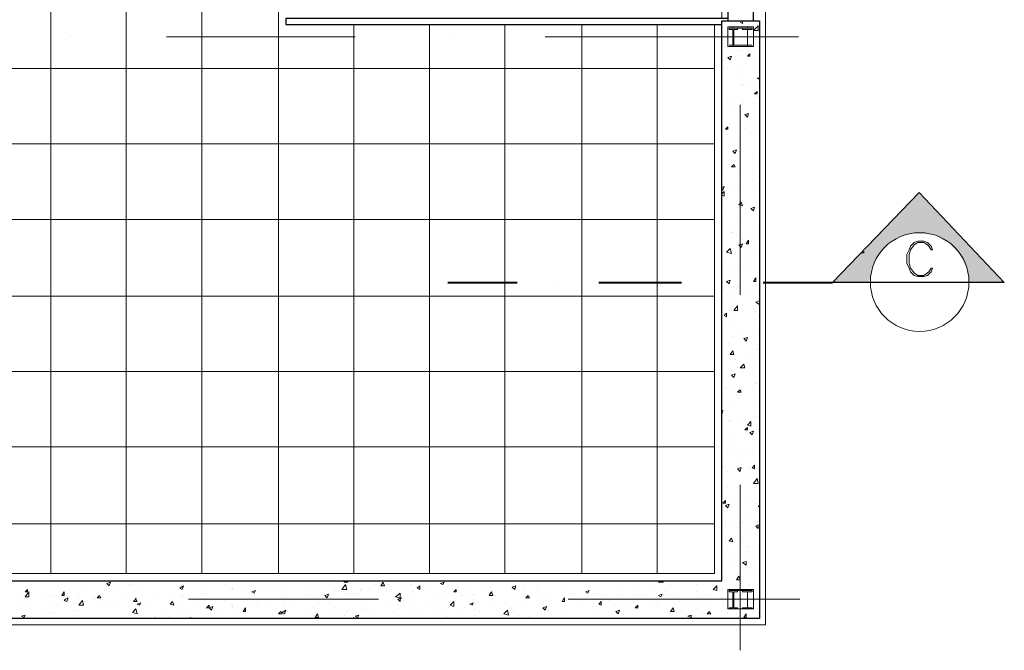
# Model space of a CAD drawing. Header units: metres. Extents: x 5.7 to 89.8, y 4 to 63.5.
# Tile 15 of 20: x 56.5 to 64.3, y 43.7 to 48.7. Entities that reach past the tile are written whole.
import ezdxf

# ---------------------------------------------------------------- set-up
doc = ezdxf.new("R2010")
doc.units = ezdxf.units.M
doc.header["$MEASUREMENT"] = 0
for name, color, linetype in [('PDF13_ax', 7, 'Continuous'), ('PDF13_column', 7, 'Continuous'), ('PDF13_hatch-plan', 7, 'Continuous'), ('PDF13_Layer5', 7, 'Continuous'), ('PDF13_SECTION', 7, 'Continuous'), ('PDF13_shear wall', 7, 'Continuous'), ('PDF13_STAIRS', 7, 'Continuous'), ('PDF13_wall', 7, 'Continuous')]:
    doc.layers.add(name, color=color, linetype=linetype)

msp = doc.modelspace()

# ---------------------------------------------------------------- linework, layer by layer
at = {"layer": 'PDF13_ax', "lineweight": 9}
for points in [[(56.8947, 48.5477), (56.8947, 48.5477)], [(57.6459, 48.5477), (59.1388, 48.5477)], [(59.89, 48.5477), (59.89, 48.5477)], [(60.6412, 48.5477), (62.6445, 48.5477)], [(62.1822, 48.0083), (62.1822, 46.5059)], [(62.1822, 45.7546), (62.1822, 45.7546)], [(62.1822, 45.0034), (62.1822, 43.6935)], [(57.0681, 44.0981), (57.0681, 44.0981)], [(57.8193, 44.0981), (59.3218, 44.0981)], [(60.073, 44.0981), (60.073, 44.0981)], [(60.8242, 44.0981), (62.6542, 44.0981)]]:
    msp.add_lwpolyline(points, dxfattribs=at)
at = {"layer": 'PDF13_column', "lineweight": 18}
for points in [[(62.0859, 48.6247), (62.2882, 48.6247), (62.2882, 48.4706), (62.0859, 48.4706)], [(62.0859, 48.6247), (62.2882, 48.6247), (62.2882, 48.4706), (62.0859, 48.4706)], [(62.0859, 48.6247), (62.2882, 48.6247), (62.2882, 48.4706), (62.0859, 48.4706)], [(62.1245, 48.4803), (62.0956, 48.4803), (62.163, 48.4803), (62.1341, 48.4803), (62.1341, 48.6055), (62.163, 48.6055), (62.163, 48.6151), (62.0956, 48.6151), (62.0956, 48.6055), (62.1245, 48.6055)], [(62.1245, 48.4803), (62.0956, 48.4803), (62.163, 48.4803), (62.1341, 48.4803), (62.1341, 48.6055), (62.163, 48.6055), (62.163, 48.6151), (62.0956, 48.6151), (62.0956, 48.6055), (62.1245, 48.6055)], [(62.1245, 48.4803), (62.0956, 48.4803), (62.163, 48.4803), (62.1341, 48.4803), (62.1341, 48.6055), (62.163, 48.6055), (62.163, 48.6151), (62.0956, 48.6151), (62.0956, 48.6055), (62.1245, 48.6055)], [(62.24, 48.6151), (62.1245, 48.6151), (62.1245, 48.6247), (62.24, 48.6247)], [(62.24, 48.6151), (62.1245, 48.6151), (62.1245, 48.6247), (62.24, 48.6247)], [(62.24, 48.6151), (62.1245, 48.6151), (62.1245, 48.6247), (62.24, 48.6247)], [(62.24, 48.4803), (62.2015, 48.4803), (62.2785, 48.4803), (62.24, 48.4803), (62.24, 48.6055), (62.2785, 48.6055), (62.2785, 48.6151), (62.2015, 48.6151), (62.2015, 48.6055), (62.24, 48.6055)], [(62.24, 48.4803), (62.2015, 48.4803), (62.2785, 48.4803), (62.24, 48.4803), (62.24, 48.6055), (62.2785, 48.6055), (62.2785, 48.6151), (62.2015, 48.6151), (62.2015, 48.6055), (62.24, 48.6055)], [(62.24, 48.4803), (62.2015, 48.4803), (62.2785, 48.4803), (62.24, 48.4803), (62.24, 48.6055), (62.2785, 48.6055), (62.2785, 48.6151), (62.2015, 48.6151), (62.2015, 48.6055), (62.24, 48.6055)], [(62.24, 48.4706), (62.1245, 48.4706), (62.1245, 48.4803), (62.24, 48.4803)], [(62.24, 48.4706), (62.1245, 48.4706), (62.1245, 48.4803), (62.24, 48.4803)], [(62.24, 48.4706), (62.1245, 48.4706), (62.1245, 48.4803), (62.24, 48.4803)], [(62.0859, 44.1751), (62.2882, 44.1751), (62.2882, 44.021), (62.0859, 44.021)], [(62.1245, 44.0306), (62.0956, 44.0306), (62.0956, 44.021), (62.163, 44.021), (62.163, 44.0306), (62.1341, 44.0306), (62.1341, 44.1558), (62.163, 44.1558), (62.163, 44.1655), (62.0956, 44.1655), (62.0956, 44.1558), (62.1245, 44.1558)], [(62.24, 44.0306), (62.2015, 44.0306), (62.2015, 44.021), (62.2785, 44.021), (62.2785, 44.0306), (62.24, 44.0306), (62.24, 44.1558), (62.2785, 44.1558), (62.2785, 44.1655), (62.2015, 44.1655), (62.2015, 44.1558), (62.24, 44.1558)]]:
    msp.add_lwpolyline(points, close=True, dxfattribs=at)
for points in [[(62.24, 44.1655), (62.1245, 44.1655), (62.24, 44.1655)], [(62.24, 44.021), (62.1245, 44.021), (62.24, 44.021)]]:
    msp.add_lwpolyline(points, dxfattribs=at)
at = {"layer": 'PDF13_hatch-plan', "lineweight": 18}
for points in [[(56.731, 44.3003), (56.731, 48.5477), (56.731, 53.3729)], [(57.3281, 44.3003), (57.3281, 48.5477), (57.3281, 53.3729)], [(57.9252, 44.3003), (57.9252, 48.5477), (57.9252, 50.2717)], [(58.532, 44.3003), (58.532, 48.5477), (58.532, 50.002)], [(62.1822, 48.6632), (62.2015, 48.6536), (62.2015, 48.6729)], [(59.1291, 44.3003), (59.1291, 48.5477), (59.1291, 48.644)], [(59.7263, 44.3003), (59.7263, 48.5477), (59.7263, 48.644)], [(60.3234, 44.3003), (60.3234, 48.5477), (60.3234, 48.644)], [(60.9302, 44.3003), (60.9302, 48.5477), (60.9302, 48.644)], [(61.5273, 44.3003), (61.5273, 48.5477), (61.5273, 48.644)], [(62.3171, 48.644), (62.3171, 48.644)], [(62.0956, 48.538), (62.0956, 48.538)], [(62.1245, 48.5766), (62.1245, 48.5766)], [(62.3267, 48.5862), (62.3267, 48.5862)], [(62.163, 48.4417), (62.163, 48.4417)], [(62.2015, 48.4417), (62.2015, 48.4417)], [(62.24, 48.4417), (62.24, 48.4417)], [(61.98, 48.2973), (55.7293, 48.2973), (49.8832, 48.2973)], [(62.057, 48.2876), (62.057, 48.2876)], [(62.0859, 48.3069), (62.0859, 48.3069)], [(62.2015, 48.3069), (62.2015, 48.3069)], [(62.3171, 48.3454), (62.3171, 48.3454)], [(62.3171, 48.3165), (62.3171, 48.3165)], [(62.163, 48.2395), (62.163, 48.2395)], [(62.1822, 48.2202), (62.1822, 48.2202)], [(62.3363, 48.2106), (62.3171, 48.2202), (62.3363, 48.2202)], [(62.1919, 48.1721), (62.1919, 48.1721)], [(62.2111, 48.1624), (62.2111, 48.1624)], [(62.2497, 48.1817), (62.2497, 48.1817)], [(62.3074, 48.1721), (62.3074, 48.1721)], [(62.1919, 48.0468), (62.1919, 48.0468)], [(62.3267, 48.0757), (62.3267, 48.0757)], [(62.0859, 48.0372), (62.0859, 48.0372)], [(62.0956, 48.0372), (62.0956, 48.0372)], [(62.1052, 47.9987), (62.1052, 47.9987)], [(62.2015, 48.018), (62.2015, 48.018)], [(62.2978, 48.0276), (62.2978, 48.0276)], [(62.1822, 47.912), (62.1822, 47.912)], [(62.0956, 47.8542), (62.0956, 47.8542)], [(62.2208, 47.8253), (62.2208, 47.8253)], [(62.2497, 47.8735), (62.2497, 47.8735)], [(62.3171, 47.835), (62.3171, 47.835)], [(62.0763, 47.7964), (62.0763, 47.7964)], [(62.0859, 47.7772), (62.0859, 47.7772)], [(62.1822, 47.7772), (62.1822, 47.7772)], [(62.2978, 47.7675), (62.2978, 47.7675)], [(61.98, 47.7001), (55.7293, 47.7001), (49.8832, 47.7001)], [(62.1437, 47.7194), (62.1437, 47.7194)], [(62.1726, 47.7098), (62.1726, 47.7098)], [(62.1341, 47.6231), (62.1341, 47.6231)], [(62.1726, 47.6423), (62.1726, 47.6423)], [(62.2882, 47.5942), (62.2882, 47.5942)], [(62.0378, 47.5653), (62.0378, 47.5653)], [(62.0956, 47.5268), (62.0956, 47.5268)], [(62.1726, 47.5075), (62.1726, 47.5075)], [(62.3267, 47.5653), (62.3267, 47.5653)], [(62.1822, 47.4401), (62.1822, 47.4401)], [(62.2882, 47.4497), (62.2882, 47.4497)], [(62.0378, 47.3534), (62.057, 47.363), (62.0474, 47.3341), (62.0378, 47.3438)], [(62.057, 47.4112), (62.057, 47.4112)], [(62.1437, 47.363), (62.1437, 47.363)], [(62.163, 47.3727), (62.163, 47.3727)], [(62.2785, 47.4112), (62.2785, 47.4112)], [(62.0378, 47.3052), (62.057, 47.3245), (62.057, 47.286), (62.0378, 47.2956)], [(62.0763, 47.286), (62.0763, 47.286)], [(62.0859, 47.2764), (62.0859, 47.2764)], [(62.1822, 47.2956), (62.1822, 47.2956)], [(62.3171, 47.3341), (62.3171, 47.3341)], [(62.3363, 47.3149), (62.3363, 47.3149)], [(62.163, 47.2475), (62.163, 47.2475)], [(62.1726, 47.1993), (62.1726, 47.1993)], [(62.1919, 47.1993), (62.1919, 47.1993)], [(62.0763, 47.1319), (62.0763, 47.1319)], [(62.1533, 47.1126), (62.1533, 47.1126)], [(62.2304, 47.1511), (62.2304, 47.1511)], [(61.98, 47.103), (55.7293, 47.103), (49.8832, 47.103)], [(62.3267, 47.0645), (62.3267, 47.0645)], [(62.0956, 47.0259), (62.0956, 47.0259)], [(62.1148, 46.997), (62.1148, 46.997)], [(62.1245, 46.997), (62.1245, 46.997)], [(62.1533, 46.9778), (62.1533, 46.9778)], [(62.3267, 46.9874), (62.3267, 46.9874)], [(62.2015, 46.9489), (62.2015, 46.9489)], [(62.1437, 46.8429), (62.1437, 46.8429)], [(62.2689, 46.8718), (62.2689, 46.8718)], [(62.3074, 46.8237), (62.3074, 46.8237)], [(62.0378, 46.7948), (62.0378, 46.7948)], [(62.0763, 46.7852), (62.0763, 46.7852)], [(62.2497, 46.7852), (62.2497, 46.7852)], [(62.2689, 46.7274), (62.2689, 46.7274)], [(62.1437, 46.7081), (62.1437, 46.7081)], [(62.163, 46.7177), (62.163, 46.7177)], [(62.1726, 46.6985), (62.1726, 46.6985)], [(62.1341, 46.5733), (62.1341, 46.5733)], [(62.163, 46.5733), (62.163, 46.5733)], [(62.1726, 46.5829), (62.1726, 46.5829)], [(62.3074, 46.5925), (62.3074, 46.5925)], [(61.98, 46.4962), (55.7293, 46.4962), (49.8832, 46.4962)], [(62.0474, 46.5347), (62.0474, 46.5347)], [(62.057, 46.554), (62.057, 46.554)], [(62.0956, 46.5155), (62.0956, 46.5155)], [(62.2593, 46.5251), (62.2593, 46.5251)], [(62.3267, 46.554), (62.3267, 46.554)], [(62.057, 46.4095), (62.057, 46.4095)], [(62.1341, 46.4481), (62.1341, 46.4481)], [(62.2015, 46.4288), (62.2015, 46.4288)], [(62.3363, 46.4384), (62.3363, 46.4288), (62.3074, 46.4481), (62.3363, 46.4577)], [(62.3363, 46.4673), (62.3363, 46.4673)], [(62.0956, 46.3806), (62.0956, 46.3806)], [(62.3074, 46.371), (62.3074, 46.371)], [(62.3267, 46.3325), (62.3267, 46.3325)], [(62.0763, 46.2747), (62.0763, 46.2747)], [(62.1052, 46.2747), (62.1052, 46.2747)], [(62.1245, 46.3132), (62.1245, 46.3132)], [(62.3074, 46.3132), (62.3074, 46.3132)], [(62.1245, 46.1784), (62.1245, 46.1784)], [(62.1726, 46.188), (62.1726, 46.188)], [(62.3267, 46.2073), (62.3267, 46.2073)], [(62.0956, 46.1206), (62.0956, 46.1206)], [(62.2304, 46.1688), (62.2304, 46.1688)], [(62.2497, 46.1495), (62.2497, 46.1495)], [(62.3171, 46.111), (62.3171, 46.111)], [(62.1148, 46.0436), (62.1148, 46.0436)], [(62.3171, 46.0725), (62.3171, 46.0725)], [(62.3267, 46.0532), (62.3267, 46.0532)], [(62.0956, 46.005), (62.0956, 46.005)], [(62.1437, 45.9954), (62.1437, 45.9954)], [(62.1533, 45.9665), (62.1533, 45.9665)], [(62.24, 46.005), (62.24, 46.005)], [(61.98, 45.8991), (55.7293, 45.8991), (49.8832, 45.8991)], [(62.1148, 45.9087), (62.1148, 45.9087)], [(62.2882, 45.8702), (62.2882, 45.8702)], [(62.3171, 45.9376), (62.3171, 45.9376)], [(62.0378, 45.8317), (62.0378, 45.8317)], [(62.1341, 45.8509), (62.1341, 45.8509)], [(62.3074, 45.8124), (62.3074, 45.8124)], [(62.3074, 45.8028), (62.3074, 45.8028)], [(62.0667, 45.7546), (62.0667, 45.7546)], [(62.0763, 45.7739), (62.0763, 45.7739)], [(62.1052, 45.7739), (62.1052, 45.7739)], [(62.2882, 45.745), (62.2882, 45.745)], [(62.1052, 45.6487), (62.1052, 45.6487)], [(62.1533, 45.7065), (62.1533, 45.7065)], [(62.1726, 45.6872), (62.1726, 45.6872)], [(62.1822, 45.7065), (62.1822, 45.7065)], [(62.3074, 45.6679), (62.3074, 45.6679)], [(62.0378, 45.5813), (62.0474, 45.5909), (62.0378, 45.562), (62.0378, 45.5716)], [(62.3363, 45.5813), (62.3363, 45.5813)], [(62.0763, 45.5524), (62.0763, 45.5524)], [(62.0956, 45.5138), (62.0956, 45.5138)], [(62.0956, 45.5042), (62.0956, 45.5042)], [(62.2015, 45.5427), (62.2015, 45.5427)], [(62.2978, 45.5331), (62.2978, 45.5331)], [(62.3267, 45.5427), (62.3267, 45.5427)], [(62.2304, 45.4272), (62.2304, 45.4272)], [(62.2978, 45.4079), (62.2978, 45.4079)], [(62.3267, 45.4368), (62.3267, 45.4368)], [(62.0956, 45.379), (62.0956, 45.379)], [(62.1245, 45.3405), (62.1245, 45.3405)], [(61.98, 45.302), (55.7293, 45.302), (49.8832, 45.302)], [(62.0763, 45.2634), (62.0763, 45.2634)], [(62.0859, 45.2442), (62.0859, 45.2442)], [(62.1245, 45.2731), (62.1245, 45.2731)], [(62.2111, 45.2827), (62.2111, 45.2827)], [(62.2208, 45.2827), (62.2208, 45.2827)], [(62.2882, 45.2731), (62.2882, 45.2731)], [(62.3074, 45.302), (62.3074, 45.302)], [(62.1726, 45.1767), (62.1726, 45.1767)], [(62.0474, 45.1382), (62.0474, 45.1382)], [(62.0859, 45.1093), (62.0859, 45.1093)], [(62.1148, 45.1286), (62.1148, 45.1286)], [(62.2593, 45.1286), (62.2593, 45.1286)], [(62.2689, 45.1479), (62.2689, 45.1479)], [(62.2882, 45.1382), (62.2882, 45.1382)], [(62.3267, 45.0323), (62.3267, 45.0323)], [(62.0763, 44.9841), (62.0763, 44.9841)], [(62.0859, 44.9938), (62.0859, 44.9938)], [(62.163, 44.9841), (62.163, 44.9841)], [(62.2785, 45.0034), (62.2785, 45.0034)], [(62.057, 44.8782), (62.057, 44.8782)], [(62.1822, 44.9263), (62.1822, 44.9263)], [(62.2689, 44.8686), (62.2689, 44.8686)], [(62.2785, 44.8686), (62.2785, 44.8686)], [(62.3074, 44.8589), (62.3074, 44.8589)], [(62.057, 44.83), (62.057, 44.83)], [(62.0763, 44.8493), (62.0763, 44.8493)], [(62.3074, 44.8011), (62.3074, 44.8011)], [(62.3363, 44.83), (62.3267, 44.83), (62.3363, 44.8397)], [(62.0667, 44.7145), (62.0667, 44.7145)], [(62.0763, 44.7626), (62.0763, 44.7626)], [(62.1052, 44.7241), (62.1052, 44.7241)], [(62.2015, 44.7048), (62.2015, 44.7048)], [(62.2689, 44.7433), (62.2689, 44.7433)], [(62.3074, 44.7145), (62.3074, 44.7145)], [(62.3171, 44.7145), (62.3171, 44.7145)], [(61.98, 44.6952), (55.7293, 44.6952), (49.8832, 44.6952)], [(62.1726, 44.6663), (62.1726, 44.6663)], [(62.0667, 44.5796), (62.0667, 44.5796)], [(62.0956, 44.5507), (62.0956, 44.5507)], [(62.2015, 44.5604), (62.2015, 44.5604)], [(62.2689, 44.6085), (62.2689, 44.6085)], [(62.0859, 44.4929), (62.0859, 44.4929)], [(62.1148, 44.464), (62.1148, 44.464)], [(62.24, 44.5122), (62.24, 44.5122)], [(62.2593, 44.4737), (62.2593, 44.4737)], [(62.3267, 44.5315), (62.3267, 44.5315)], [(62.057, 44.4448), (62.057, 44.4448)], [(62.0956, 44.4063), (62.0956, 44.4063)], [(62.2497, 44.4255), (62.2497, 44.4255)], [(62.3267, 44.4544), (62.3267, 44.4544)], [(62.057, 44.3099), (62.057, 44.3099)], [(62.2593, 44.3388), (62.2593, 44.3388)], [(56.6058, 44.2425), (56.6154, 44.2425), (56.625, 44.2425)], [(57.4726, 44.2425), (57.4726, 44.2425)], [(57.5207, 44.2329), (57.5207, 44.2329)], [(57.5593, 44.2329), (57.5593, 44.2329)], [(57.6556, 44.2329), (57.6556, 44.2329)], [(57.6845, 44.2329), (57.6845, 44.2329)], [(58.5802, 44.2329), (58.5802, 44.2329)], [(58.6091, 44.2425), (58.6091, 44.2425)], [(58.6091, 44.2425), (58.638, 44.2425)], [(58.638, 44.2425), (58.638, 44.2425)], [(58.6668, 44.2425), (58.6668, 44.2425)], [(58.6765, 44.2425), (58.6765, 44.2425)], [(58.8787, 44.2329), (58.8787, 44.2329)], [(59.0425, 44.2329), (59.0425, 44.2329)], [(59.0714, 44.2425), (59.081, 44.2329), (59.0521, 44.2329), (59.0617, 44.2425)], [(59.2447, 44.2425), (59.2544, 44.2425)], [(59.2544, 44.2425), (59.2544, 44.2425)], [(59.6011, 44.2425), (59.6011, 44.2425)], [(59.6011, 44.2329), (59.6011, 44.2329)], [(59.6781, 44.2329), (59.6781, 44.2329)], [(61.4406, 44.2329), (61.4406, 44.2329)], [(61.5755, 44.2425), (61.5755, 44.2329), (61.5369, 44.2329), (61.5466, 44.2425)], [(61.8837, 44.2425), (61.8933, 44.2425)], [(61.8933, 44.2425), (61.8933, 44.2425)], [(61.8933, 44.2329), (61.8933, 44.2329)], [(62.0763, 44.2522), (62.0763, 44.2522)], [(62.1437, 44.2618), (62.1437, 44.2618)], [(62.163, 44.3003), (62.163, 44.3003)], [(62.3074, 44.2907), (62.3074, 44.2907)], [(56.5384, 44.2233), (56.5384, 44.2233)], [(56.5672, 44.2136), (56.5672, 44.2136)], [(57.0103, 44.1655), (57.0103, 44.1655)], [(57.1548, 44.1751), (57.1548, 44.1751)], [(57.1933, 44.1558), (57.1933, 44.1558)], [(57.2703, 44.204), (57.2703, 44.204)], [(57.357, 44.204), (57.357, 44.204)], [(57.3666, 44.2136), (57.3666, 44.2136)], [(57.4244, 44.1944), (57.4244, 44.1944)], [(57.8964, 44.2233), (57.8964, 44.2233)], [(57.9638, 44.1558), (57.9638, 44.1558)], [(58.1082, 44.2136), (58.1082, 44.2136)], [(58.166, 44.1847), (58.166, 44.1847)], [(58.166, 44.1751), (58.166, 44.1751)], [(58.272, 44.1847), (58.272, 44.1847)], [(58.3201, 44.204), (58.3201, 44.204)], [(58.3779, 44.2136), (58.3779, 44.2136)], [(58.4261, 44.204), (58.4261, 44.204)], [(58.532, 44.204), (58.532, 44.204)], [(58.5705, 44.1558), (58.5705, 44.1558)], [(58.7535, 44.1944), (58.7535, 44.1944)], [(58.8113, 44.1944), (58.8113, 44.1944)], [(58.9654, 44.1847), (58.9654, 44.1847)], [(58.9847, 44.1655), (58.9847, 44.1655)], [(59.0906, 44.2233), (59.0906, 44.2233)], [(59.1773, 44.1751), (59.1773, 44.1751)], [(59.1773, 44.1655), (59.1773, 44.1655)], [(59.1869, 44.1847), (59.1869, 44.1847)], [(59.3025, 44.2136), (59.3025, 44.2136)], [(59.3218, 44.1847), (59.3218, 44.1847)], [(59.3699, 44.1944), (59.3699, 44.1944)], [(59.3892, 44.1655), (59.3892, 44.1655)], [(59.3988, 44.2136), (59.3988, 44.2136)], [(59.524, 44.204), (59.524, 44.204)], [(59.5818, 44.2136), (59.5818, 44.2136)], [(59.6011, 44.1558), (59.6011, 44.1558)], [(59.7359, 44.1944), (59.7359, 44.1944)], [(59.9478, 44.1944), (59.9478, 44.1944)], [(60.0056, 44.1655), (60.0056, 44.1655)], [(60.1597, 44.1847), (60.1597, 44.1847)], [(60.2078, 44.1944), (60.2078, 44.1944)], [(60.2271, 44.1655), (60.2271, 44.1655)], [(60.2271, 44.1558), (60.2271, 44.1558)], [(60.3716, 44.1751), (60.3716, 44.1751)], [(60.4101, 44.2233), (60.4101, 44.2233)], [(60.4583, 44.2136), (60.4583, 44.2136)], [(60.4775, 44.1944), (60.4775, 44.1944)], [(60.5835, 44.204), (60.5835, 44.204)], [(60.5835, 44.1655), (60.5835, 44.1655)], [(60.7376, 44.2233), (60.7376, 44.2233)], [(60.805, 44.1558), (60.805, 44.1558)], [(61.0265, 44.1751), (61.0265, 44.1751)], [(61.2287, 44.204), (61.2287, 44.204)], [(61.3828, 44.1655), (61.3828, 44.1655)], [(61.4888, 44.1751), (61.4888, 44.1751)], [(61.6044, 44.1751), (61.6044, 44.1751)], [(61.6333, 44.204), (61.6333, 44.204)], [(61.8355, 44.2136), (61.8355, 44.2136)], [(61.8451, 44.1558), (61.8451, 44.1558)], [(62.0474, 44.1847), (62.0474, 44.1847)], [(62.2497, 44.204), (62.2497, 44.204)], [(56.5095, 44.0981), (56.5095, 44.0981)], [(56.5384, 44.0884), (56.5384, 44.0884)], [(56.6636, 44.1173), (56.6636, 44.1173)], [(56.7213, 44.0788), (56.7213, 44.0788)], [(56.7406, 44.1173), (56.7406, 44.1173)], [(56.7599, 44.1366), (56.7599, 44.1366)], [(56.8658, 44.1462), (56.8658, 44.1462)], [(56.8754, 44.1173), (56.8754, 44.1173)], [(56.9429, 44.1462), (56.9429, 44.1462)], [(56.9621, 44.1173), (56.9621, 44.1173)], [(57.0873, 44.1077), (57.0873, 44.1077)], [(57.3089, 44.0981), (57.3089, 44.0981)], [(57.4148, 44.0788), (57.4148, 44.0788)], [(57.5207, 44.0884), (57.5207, 44.0884)], [(57.5593, 44.0981), (57.5593, 44.0981)], [(57.6652, 44.1077), (57.6652, 44.1077)], [(57.7326, 44.0788), (57.7326, 44.0788)], [(57.7615, 44.1269), (57.7615, 44.1269)], [(57.7711, 44.1173), (57.7711, 44.1173)], [(57.9156, 44.1462), (57.9156, 44.1462)], [(58.1082, 44.0788), (58.1082, 44.0788)], [(58.3394, 44.1173), (58.3394, 44.1173)], [(58.3683, 44.0788), (58.3683, 44.0788)], [(58.5705, 44.1077), (58.5705, 44.1077)], [(58.5705, 44.0788), (58.5705, 44.0788)], [(58.6668, 44.0981), (58.6668, 44.0981)], [(58.7824, 44.1366), (58.7824, 44.1366)], [(58.8209, 44.1173), (58.8209, 44.1173)], [(58.9076, 44.1077), (58.9076, 44.1077)], [(59.0714, 44.1462), (59.0714, 44.1462)], [(59.1388, 44.1462), (59.1388, 44.1462)], [(59.3892, 44.0788), (59.3892, 44.0788)], [(59.4759, 44.0981), (59.4759, 44.0981)], [(59.6011, 44.1077), (59.6011, 44.1077)], [(59.7263, 44.0884), (59.7263, 44.0884)], [(59.7552, 44.0884), (59.7552, 44.0884)], [(59.8033, 44.1366), (59.8033, 44.1366)], [(59.813, 44.1462), (59.813, 44.1462)], [(59.9767, 44.1269), (59.9767, 44.1269)], [(59.9863, 44.1269), (59.9863, 44.1269)], [(60.0345, 44.1366), (60.0345, 44.1366)], [(60.073, 44.1366), (60.073, 44.1366)], [(60.2464, 44.1269), (60.2464, 44.1269)], [(60.4101, 44.0884), (60.4101, 44.0884)], [(60.4583, 44.1173), (60.4583, 44.1173)], [(60.6124, 44.1173), (60.6124, 44.1173)], [(60.6701, 44.1077), (60.6701, 44.1077)], [(60.8242, 44.1462), (60.8242, 44.1462)], [(60.882, 44.0981), (60.882, 44.0981)], [(60.882, 44.0981), (60.882, 44.0981)], [(60.9783, 44.1173), (60.9783, 44.1173)], [(61.0169, 44.1462), (61.0169, 44.1462)], [(61.0939, 44.0884), (61.0939, 44.0884)], [(61.1324, 44.1366), (61.1324, 44.1366)], [(61.1421, 44.0884), (61.1421, 44.0884)], [(61.2287, 44.1366), (61.2287, 44.1366)], [(61.3154, 44.0788), (61.3154, 44.0788)], [(61.3732, 44.1269), (61.3732, 44.1269)], [(61.431, 44.0981), (61.431, 44.0981)], [(61.4406, 44.1269), (61.4406, 44.1269)], [(61.6333, 44.1269), (61.6333, 44.1269)], [(61.6525, 44.1173), (61.6525, 44.1173)], [(61.7007, 44.0788), (61.7007, 44.0788)], [(61.7874, 44.0788), (61.7874, 44.0788)], [(61.8644, 44.1077), (61.8644, 44.1077)], [(61.8837, 44.0884), (61.8837, 44.0884)], [(61.9318, 44.1269), (61.9318, 44.1269)], [(62.0378, 44.1077), (62.0378, 44.1077)], [(62.0859, 44.0981), (62.0859, 44.0981)], [(62.2882, 44.1366), (62.2882, 44.1366)], [(62.2978, 44.0884), (62.2978, 44.0884)], [(56.4902, 44.0403), (56.4902, 44.0403)], [(56.914, 44.0114), (56.914, 44.0114)], [(56.9429, 44.0114), (56.9429, 44.0114)], [(57.1451, 44.0403), (57.1451, 44.0403)], [(57.1644, 44.0403), (57.1644, 44.0403)], [(57.2607, 44.0595), (57.2607, 44.0595)], [(57.3474, 44.0692), (57.3474, 44.0692)], [(57.6459, 44.0017), (57.6459, 44.0017)], [(57.8771, 44.0403), (57.8771, 44.0403)], [(57.9445, 44.0692), (57.9445, 44.0692)], [(57.9541, 44.021), (57.9541, 44.021)], [(58.0697, 44.021), (58.0697, 44.021)], [(58.1564, 44.0595), (58.1564, 44.0595)], [(58.166, 44.0499), (58.166, 44.0499)], [(58.166, 44.0306), (58.166, 44.0306)], [(58.3201, 44.0499), (58.3201, 44.0499)], [(58.3683, 44.0499), (58.3683, 44.0499)], [(58.4357, 44.0306), (58.4357, 44.0306)], [(58.5898, 44.0403), (58.5898, 44.0403)], [(58.6668, 44.0692), (58.6668, 44.0692)], [(58.7728, 44.0017), (58.7728, 44.0017)], [(58.8017, 44.0306), (58.8017, 44.0306)], [(58.9847, 44.0306), (58.9847, 44.0306)], [(59.0136, 44.021), (59.0136, 44.021)], [(59.0714, 44.0017), (59.0714, 44.0017)], [(59.1869, 44.0499), (59.1869, 44.0499)], [(59.2158, 44.021), (59.2158, 44.021)], [(59.2255, 44.0114), (59.2255, 44.0114)], [(59.2929, 44.0114), (59.2929, 44.0114)], [(59.4373, 44.0017), (59.4373, 44.0017)], [(59.4759, 44.0595), (59.4759, 44.0595)], [(59.524, 44.0499), (59.524, 44.0499)], [(59.5722, 44.0692), (59.5722, 44.0692)], [(59.7937, 44.0017), (59.7937, 44.0017)], [(60.0056, 44.0306), (60.0056, 44.0306)], [(60.1212, 44.0017), (60.1212, 44.0017)], [(60.2078, 44.0595), (60.2078, 44.0595)], [(60.3716, 44.0306), (60.3716, 44.0306)], [(60.4775, 44.0499), (60.4775, 44.0499)], [(60.6316, 44.0692), (60.6316, 44.0692)], [(60.6701, 44.0114), (60.6701, 44.0114)], [(60.8146, 44.0114), (60.8146, 44.0114)], [(60.9013, 44.0499), (60.9013, 44.0499)], [(61.0169, 44.0403), (61.0169, 44.0403)], [(61.2287, 44.0692), (61.2287, 44.0692)], [(61.2384, 44.0017), (61.2384, 44.0017)], [(61.2769, 44.0114), (61.2769, 44.0114)], [(61.3828, 44.021), (61.3828, 44.021)], [(61.4695, 44.0403), (61.4695, 44.0403)], [(61.5273, 44.0692), (61.5273, 44.0692)], [(61.5273, 44.0403), (61.5273, 44.0403)], [(61.7392, 44.0595), (61.7392, 44.0595)], [(61.8355, 44.021), (61.8355, 44.021)], [(61.9511, 44.0595), (61.9511, 44.0595)], [(62.0474, 44.0499), (62.0474, 44.0499)], [(62.3171, 44.021), (62.3171, 44.021)], [(56.5287, 43.9632), (56.5287, 43.9632)], [(56.6539, 43.9728), (56.6539, 43.9728)], [(56.731, 43.9825), (56.731, 43.9825)], [(56.7599, 43.9921), (56.7599, 43.9921)], [(57.4052, 43.9536), (57.4052, 43.9536)], [(57.5496, 43.9632), (57.5496, 43.9632)], [(57.5593, 43.9536), (57.5593, 43.9536)], [(57.6652, 43.9632), (57.6652, 43.9632)], [(57.7519, 43.9921), (57.7519, 43.9921)], [(57.8097, 43.9825), (57.8097, 43.9825)], [(57.8289, 43.944), (57.8386, 43.9536), (57.8386, 43.944)], [(57.9734, 43.9536), (57.9734, 43.9536)], [(58.2046, 43.9921), (58.2046, 43.9921)], [(58.5705, 43.9728), (58.5705, 43.9728)], [(58.715, 43.9632), (58.715, 43.9632)], [(58.9654, 43.9921), (58.9654, 43.9921)], [(59.0521, 43.9728), (59.0521, 43.9728)], [(59.1195, 43.944), (59.1291, 43.9536), (59.1291, 43.944)], [(59.3892, 43.9536), (59.3892, 43.9536)], [(59.5914, 43.9825), (59.5914, 43.9825)], [(59.6492, 43.9921), (59.6492, 43.9921)], [(59.8707, 43.9825), (59.8707, 43.9825)], [(59.8707, 43.9632), (59.8707, 43.9632)], [(59.9767, 43.9825), (59.9767, 43.9825)], [(60.0826, 43.9728), (60.0826, 43.9728)], [(60.2945, 43.9728), (60.2945, 43.9728)], [(60.4005, 43.9536), (60.4005, 43.9536)], [(60.439, 43.9728), (60.439, 43.9728)], [(60.5064, 43.9632), (60.5064, 43.9632)], [(60.6124, 43.9825), (60.6124, 43.9825)], [(60.7183, 43.9536), (60.7183, 43.9536)], [(60.7665, 43.944), (60.7665, 43.944)], [(60.7761, 43.944), (60.7665, 43.944)], [(60.8724, 43.9536), (60.8724, 43.9536)], [(60.9976, 43.9632), (60.9976, 43.9632)], [(61.0265, 43.9728), (61.0265, 43.9728)], [(61.431, 43.9632), (61.431, 43.9632)], [(61.6333, 43.9921), (61.6333, 43.9921)], [(61.9318, 43.9536), (61.9318, 43.9536)], [(62.0859, 43.9825), (62.0859, 43.9825)], [(62.1822, 43.9825), (62.1822, 43.9825)], [(62.2785, 43.9921), (62.2785, 43.9921)]]:
    msp.add_lwpolyline(points, dxfattribs=at)
for points in [[(62.2882, 48.5958), (62.3267, 48.6343), (62.3267, 48.5958)], [(62.1148, 48.3936), (62.1052, 48.3647), (62.0859, 48.3839)], [(62.2593, 48.4128), (62.2593, 48.3936), (62.24, 48.3936)], [(62.3171, 48.1143), (62.3171, 48.095), (62.2978, 48.095)], [(62.2497, 47.9409), (62.24, 47.912), (62.2208, 47.9313)], [(62.0859, 47.835), (62.0859, 47.8157), (62.0667, 47.8157)], [(62.1533, 47.652), (62.1437, 47.6231), (62.1245, 47.6423)], [(62.1341, 47.5364), (62.1437, 47.5171), (62.1148, 47.5171)], [(62.1919, 47.2378), (62.2015, 47.2089), (62.1822, 47.2186), (62.1726, 47.2186), (62.1822, 47.2282)], [(62.2978, 47.1993), (62.2882, 47.1704), (62.2689, 47.1897)], [(62.2015, 46.9104), (62.1919, 46.8815), (62.1822, 46.8911), (62.1726, 46.9007), (62.1822, 46.9007)], [(62.2497, 46.9393), (62.2497, 46.9104), (62.2304, 46.9104)], [(62.1148, 46.8333), (62.0763, 46.8429), (62.1052, 46.8718)], [(62.1052, 46.6214), (62.0956, 46.5925), (62.0763, 46.6118)], [(62.3074, 46.6407), (62.3074, 46.6118), (62.2882, 46.6118)], [(62.163, 46.3806), (62.1341, 46.3806), (62.163, 46.4192)], [(62.0763, 46.3614), (62.0763, 46.3325), (62.057, 46.3421)], [(62.24, 46.1688), (62.2304, 46.1399), (62.2111, 46.1591)], [(62.1245, 46.0628), (62.1341, 46.0339), (62.1052, 46.0339)], [(62.2208, 45.928), (62.2111, 45.9569), (62.1822, 45.928)], [(62.1437, 45.8798), (62.1341, 45.8509), (62.1148, 45.8702)], [(62.1822, 45.7546), (62.1919, 45.7354), (62.1822, 45.7354), (62.163, 45.7354)], [(62.2689, 45.4657), (62.24, 45.4753), (62.2689, 45.5042)], [(62.24, 45.4561), (62.24, 45.4368), (62.2208, 45.4368)], [(62.2882, 45.4272), (62.2785, 45.3983), (62.2593, 45.4175)], [(62.1822, 45.119), (62.1822, 45.1093), (62.163, 45.1286), (62.1822, 45.1382), (62.1919, 45.1382)], [(62.2978, 45.1575), (62.2978, 45.1286), (62.2785, 45.1382)], [(62.3267, 45.013), (62.2882, 45.013), (62.3171, 45.0515)], [(62.0667, 44.8782), (62.0667, 44.8589), (62.0474, 44.8589)], [(62.0956, 44.8493), (62.0859, 44.8204), (62.0667, 44.8397)], [(62.3267, 44.6856), (62.3267, 44.6567), (62.3074, 44.6759)], [(62.1148, 44.5796), (62.1245, 44.5507), (62.0956, 44.5604)], [(62.2304, 44.3966), (62.2304, 44.3677), (62.2015, 44.387)], [(57.2029, 44.2329), (57.1933, 44.204), (57.174, 44.2233)], [(59.3603, 44.2329), (59.3699, 44.204), (59.341, 44.204)], [(59.8419, 44.2329), (59.8322, 44.2136), (59.813, 44.2233)], [(62.1726, 44.281), (62.1822, 44.2522), (62.1533, 44.2522)], [(56.548, 44.1751), (56.548, 44.1558), (56.5287, 44.1558)], [(56.5576, 44.1173), (56.5287, 44.1173), (56.5576, 44.1558)], [(56.8369, 44.1558), (56.8369, 44.1269), (56.8177, 44.1269)], [(57.7808, 44.204), (57.7711, 44.1751), (57.7519, 44.1847)], [(58.349, 44.1655), (58.3394, 44.1462), (58.3201, 44.1558)], [(59.0714, 44.1751), (59.0328, 44.1751), (59.0617, 44.2136)], [(59.6492, 44.204), (59.6492, 44.1751), (59.63, 44.1847)], [(59.9382, 44.1751), (59.9382, 44.1558), (59.9189, 44.1558)], [(60.2175, 44.1558), (60.2271, 44.1269), (60.1982, 44.1269)], [(60.4101, 44.204), (60.4005, 44.1751), (60.3812, 44.1944)], [(60.988, 44.1655), (60.9783, 44.1462), (60.9591, 44.1558)], [(61.9992, 44.1655), (61.9704, 44.1751), (61.9992, 44.204)], [(56.8658, 44.1077), (56.8658, 44.0981), (56.8562, 44.0788), (56.8369, 44.0884), (56.8466, 44.0981)], [(56.991, 44.0499), (56.9525, 44.0499), (56.9814, 44.0884)], [(57.1162, 44.1269), (57.1259, 44.1077), (57.097, 44.1077)], [(57.4052, 44.1077), (57.4052, 44.0981), (57.4148, 44.0788), (57.3859, 44.0788), (57.4052, 44.0981)], [(57.6941, 44.0788), (57.7037, 44.0499), (57.6748, 44.0595)], [(58.9269, 44.1366), (58.9173, 44.1077), (58.898, 44.1269)], [(59.4951, 44.1077), (59.4566, 44.1173), (59.4951, 44.1462)], [(59.5048, 44.1077), (59.4951, 44.0981), (59.4951, 44.0788), (59.4759, 44.0981)], [(59.9189, 44.0403), (59.89, 44.0499), (59.9189, 44.0788)], [(60.5064, 44.1269), (60.516, 44.1077), (60.4871, 44.1077)], [(60.7953, 44.1077), (60.7953, 44.0981), (60.7953, 44.0788), (60.7761, 44.0788), (60.7857, 44.0981)], [(61.0843, 44.0788), (61.0843, 44.0499), (61.065, 44.0595)], [(61.5658, 44.1366), (61.5562, 44.1173), (61.5369, 44.1269)], [(57.4148, 43.9825), (57.3763, 43.9921), (57.4052, 44.021)], [(57.4437, 44.0692), (57.4341, 44.0499), (57.4148, 44.0595)], [(57.983, 44.0499), (57.983, 44.0306), (57.9638, 44.0306)], [(58.0119, 44.0403), (58.0023, 44.0114), (57.983, 44.0306)], [(58.272, 44.0306), (58.272, 44.0017), (58.2527, 44.0017)], [(58.5513, 44.0017), (58.5609, 43.9825), (58.532, 43.9825)], [(58.5898, 44.0114), (58.5802, 43.9825), (58.5609, 43.9921)], [(60.073, 44.0692), (60.0634, 44.0499), (60.0441, 44.0595)], [(60.3523, 43.9728), (60.3138, 43.9825), (60.3427, 44.0114)], [(60.6509, 44.0403), (60.6412, 44.0114), (60.622, 44.0306)], [(61.2287, 44.0114), (61.2191, 43.9825), (61.1999, 44.0017)], [(61.3732, 44.0499), (61.3732, 44.0306), (61.354, 44.0306)], [(61.6525, 44.0306), (61.6622, 44.0017), (61.6333, 44.0017)], [(61.9415, 44.0017), (61.9511, 43.9825), (61.9222, 43.9825)], [(56.5287, 43.9728), (56.5191, 43.9536), (56.4998, 43.9632)], [(58.8402, 43.9825), (58.8498, 43.9536), (58.8209, 43.9536)], [(59.1677, 43.9728), (59.158, 43.9536), (59.1388, 43.9632)], [(61.797, 43.9728), (61.797, 43.9536), (61.7681, 43.9632)], [(62.2304, 43.9825), (62.2304, 43.9536), (62.2111, 43.9536)]]:
    msp.add_lwpolyline(points, close=True, dxfattribs=at)
at = {"layer": 'PDF13_Layer5', "lineweight": 13}
msp.add_lwpolyline([(49.5846, 43.8958), (49.5846, 53.6715), (62.3845, 53.6715), (62.3845, 43.8958)], close=True, dxfattribs=at)
msp.add_lwpolyline([(61.98, 48.644), (61.98, 44.3003), (55.5463, 44.3003), (55.5463, 44.2425), (49.8832, 44.2425), (49.8832, 53.3729), (62.0378, 53.3729), (62.0378, 48.6921)], dxfattribs=at)
at = {"layer": 'PDF13_SECTION', "lineweight": 18}
msp.add_lwpolyline([(62.9142, 46.6022), (63.598, 47.3149)], dxfattribs=at)
at = {"layer": 'PDF13_SECTION', "lineweight": 30}
msp.add_lwpolyline([(62.9142, 46.6022), (63.598, 47.3149), (64.2722, 46.6022)], close=True, dxfattribs=at)
at = {"layer": 'PDF13_SECTION', "lineweight": 18}
msp.add_lwpolyline([(63.2128, 46.607, 1), (63.9929, 46.607, 0.999952)], format="xyb", close=True, dxfattribs=at)
msp.add_lwpolyline([(63.704, 46.7177), (63.6943, 46.7177), (63.6751, 46.6888), (63.6654, 46.6792), (63.6365, 46.66), (63.5884, 46.66), (63.5595, 46.6792), (63.5306, 46.7177), (63.521, 46.7563), (63.521, 46.8237), (63.5306, 46.8622), (63.5595, 46.9007), (63.5884, 46.92), (63.6365, 46.92), (63.6654, 46.9007), (63.6751, 46.8911), (63.6943, 46.8622), (63.704, 46.8622), (63.6943, 46.8911), (63.6654, 46.92), (63.6365, 46.9296), (63.5884, 46.9296), (63.5595, 46.92), (63.5306, 46.8911), (63.521, 46.8622), (63.5017, 46.8237), (63.5017, 46.7563), (63.521, 46.7177), (63.5306, 46.6888), (63.5595, 46.66), (63.5884, 46.6503), (63.6365, 46.6503), (63.6654, 46.66), (63.6943, 46.6888)], close=True, dxfattribs=at)
at = {"layer": 'PDF13_SECTION', "lineweight": 40}
for points in [[(59.8707, 46.6022), (60.4197, 46.6022)], [(60.7472, 46.6022), (60.7472, 46.6022)], [(61.065, 46.6022), (61.7199, 46.6022)], [(62.0474, 46.6022), (62.0474, 46.6022)], [(62.3652, 46.6022), (62.9142, 46.6022)]]:
    msp.add_lwpolyline(points, dxfattribs=at)
at = {"layer": 'PDF13_SECTION', "transparency": 33554559}
for points in [[(63.598, 47.3149), (63.2898, 46.997), (63.9062, 46.997)], [(63.2224, 46.92), (63.3669, 46.92), (63.2706, 46.9778)], [(63.2706, 46.9778), (63.4728, 46.9778), (63.2898, 46.997)], [(63.3669, 46.92), (63.2706, 46.9778), (63.4728, 46.9778)], [(63.4728, 46.9778), (63.2898, 46.997), (63.598, 46.997)], [(63.7232, 46.9778), (63.9255, 46.9778), (63.598, 46.997)], [(63.9255, 46.9778), (63.598, 46.997), (63.9062, 46.997)], [(63.8292, 46.92), (63.9736, 46.92), (63.7232, 46.9778)], [(63.9736, 46.92), (63.7232, 46.9778), (63.9255, 46.9778)], [(63.1646, 46.8526), (63.2995, 46.8526), (63.2224, 46.92)], [(63.2995, 46.8526), (63.2224, 46.92), (63.3669, 46.92)], [(63.9159, 46.8333), (64.0603, 46.8333), (63.8292, 46.92)], [(64.0603, 46.8333), (63.8292, 46.92), (63.9736, 46.92)], [(63.0298, 46.7177), (63.1646, 46.7177), (63.1357, 46.8333)], [(63.1646, 46.8526), (63.1357, 46.8333), (63.1646, 46.8333)], [(63.1646, 46.7177), (63.1357, 46.8333), (63.1646, 46.8333)], [(63.1646, 46.8333), (63.2802, 46.8333), (63.1646, 46.8526)], [(63.2802, 46.8333), (63.1646, 46.8526), (63.2995, 46.8526)], [(63.1646, 46.7177), (63.2224, 46.7177), (63.1646, 46.8333)], [(63.2224, 46.7177), (63.1646, 46.8333), (63.2802, 46.8333)], [(63.9736, 46.7177), (64.1663, 46.7177), (63.9159, 46.8333)], [(64.1663, 46.7177), (63.9159, 46.8333), (64.0603, 46.8333)], [(62.9142, 46.6022), (63.1646, 46.6022), (63.0298, 46.7177)], [(63.1646, 46.6022), (63.0298, 46.7177), (63.1646, 46.7177)], [(63.1646, 46.6022), (63.2031, 46.6022), (63.1646, 46.7177)], [(63.2031, 46.6022), (63.1646, 46.7177), (63.2224, 46.7177)], [(63.9929, 46.6022), (64.2722, 46.6022), (63.9736, 46.7177)], [(64.2722, 46.6022), (63.9736, 46.7177), (64.1663, 46.7177)]]:
    msp.add_solid(points, dxfattribs=at)
at = {"layer": 'PDF13_shear wall', "lineweight": 30}
msp.add_lwpolyline([(62.3363, 48.6729), (62.3363, 43.944), (55.5945, 43.944), (55.5945, 44.2425), (62.0378, 44.2425), (62.0378, 48.6729)], close=True, dxfattribs=at)
at = {"layer": 'PDF13_STAIRS', "lineweight": 25}
msp.add_lwpolyline([(62.0859, 48.6921), (58.5898, 48.6921), (58.5898, 48.644), (62.0378, 48.644)], dxfattribs=at)
at = {"layer": 'PDF13_wall', "lineweight": 30}
msp.add_lwpolyline([(62.2882, 48.6729), (62.2882, 53.4211), (58.532, 53.4211), (58.532, 53.6233), (62.0859, 53.6233), (62.0859, 48.6729)], dxfattribs=at)

doc.saveas('drawing.dxf')
